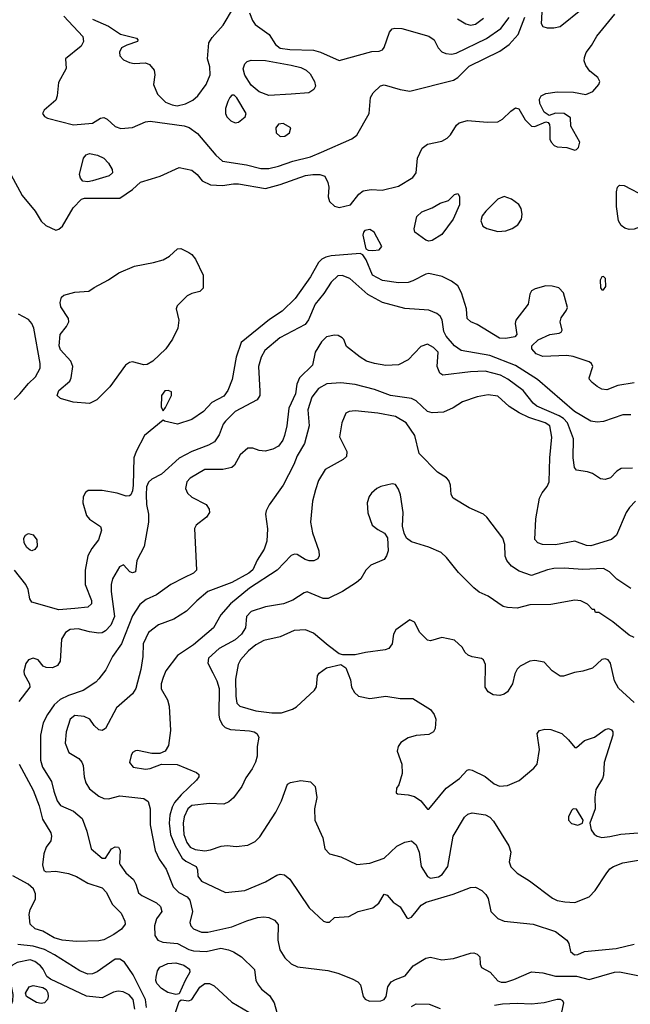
# Model space of a CAD drawing. Extents: x 1173079 to 1307053, y 522583 to 678478.
# Tile 125 of 256: x 1251170 to 1254982, y 529195 to 535340. Entities that reach past the tile are written whole.
import ezdxf

# ---------------------------------------------------------------- set-up
doc = ezdxf.new("R2010")
doc.units = 0

msp = doc.modelspace()

# ---------------------------------------------------------------- linework, layer by layer
at = {"layer": '0CON20XD'}
for points in [[(1251623.8, 535343.8), (1251725, 535300.4), (1251799.8, 535249.8), (1251898.8, 535225), (1251906.7, 535215), (1251905.8, 535204.2), (1251837.9, 535182.1), (1251806.4, 535163.6), (1251792.4, 535137.6), (1251795.7, 535115), (1251818.8, 535088.8), (1251855, 535072.3), (1251885, 535067.7), (1251955, 535071.4), (1251980.6, 535060.6), (1252009.2, 535025), (1252012.9, 534995), (1252004.3, 534935), (1252030, 534875), (1252080.8, 534825), (1252122.2, 534807.8), (1252152.8, 534802.8), (1252204.1, 534815.9), (1252251.8, 534838.2), (1252282.9, 534865), (1252334, 534935), (1252360, 534995), (1252356.7, 535045), (1252342, 535095), (1252351.4, 535195), (1252370.5, 535229.5), (1252440.8, 535305), (1252505, 535413.8)], [(1254682.4, 535407.6), (1254545, 535295.8), (1254505, 535287.1), (1254465, 535287.1), (1254438.8, 535295), (1254428.1, 535315), (1254433.6, 535425)], [(1251114.4, 534375), (1251185, 534242), (1251266.5, 534145), (1251303, 534083), (1251332.5, 534055), (1251395, 534027.3), (1251415, 534032.5), (1251438, 534052), (1251503.7, 534166.3), (1251555, 534220), (1251575, 534226.2), (1251795, 534225.8), (1251875, 534280), (1251924.5, 534325.5), (1251993.3, 534346.7), (1252046.9, 534363.1), (1252165, 534416.9), (1252245, 534400.6), (1252277.5, 534375), (1252310, 534335), (1252360.4, 534310.4), (1252435, 534304.6), (1252504.1, 534315.9), (1252535, 534314.7), (1252705, 534287.5), (1252795, 534311.5), (1252955, 534366.9), (1253000, 534375), (1253044.3, 534374.3), (1253075, 534363.3), (1253094.1, 534324.1), (1253100, 534295), (1253095.9, 534234.1), (1253104.3, 534205), (1253135, 534175.6), (1253165, 534168.2), (1253236, 534185), (1253287.8, 534252.2), (1253315, 534271.4), (1253365, 534279.5), (1253433, 534277), (1253535, 534300.5), (1253624.6, 534355.4), (1253644.5, 534385), (1253653.3, 534475), (1253681.5, 534538.5), (1253715, 534564.3), (1253805, 534581.8), (1253839.5, 534600.5), (1253859.5, 534620.5), (1253897.2, 534682.8), (1253913.8, 534696.2), (1253965, 534710.5), (1254089.4, 534700.6), (1254155, 534703.6), (1254185, 534719.5), (1254235, 534770), (1254265, 534790), (1254285, 534783.8), (1254324.6, 534715), (1254365, 534675.6), (1254385.8, 534674.2), (1254455, 534702.5), (1254468.3, 534698.3), (1254477, 534687), (1254480, 534665), (1254480, 534595), (1254487.5, 534575), (1254507.5, 534555), (1254525, 534546.7), (1254585, 534543.3), (1254635, 534526.7), (1254645, 534530), (1254657.7, 534542.3), (1254666.7, 534575), (1254610, 534675), (1254608.3, 534728.3), (1254570, 534755), (1254515, 534756.2), (1254475, 534742.5), (1254445, 534763.3), (1254416.8, 534816.8), (1254414.3, 534845), (1254425, 534865.6), (1254455, 534878.8), (1254525, 534890.5), (1254626.8, 534886.8), (1254705, 534872.9), (1254747.6, 534892.4), (1254786, 534935), (1254791.2, 534955), (1254779.1, 534979.1), (1254728.8, 535018.8), (1254703.2, 535053.2), (1254694.3, 535084.3), (1254695.7, 535105), (1254705.5, 535134.5), (1254740.2, 535179.8), (1254772, 535238), (1254885.6, 535375)], [(1251445, 535361.1), (1251563.8, 535235), (1251569.2, 535205), (1251552.7, 535175), (1251456.7, 535095), (1251459.2, 535035), (1251412.8, 534947.2), (1251404.4, 534865), (1251395, 534838.8), (1251322, 534775), (1251312.5, 534755), (1251323.8, 534735), (1251343.3, 534725), (1251506, 534684), (1251625.3, 534694.7), (1251675, 534725.7), (1251695, 534730), (1251715, 534720), (1251765, 534672.5), (1251801.7, 534661.7), (1251875, 534668.2), (1251955, 534702.7), (1251983.6, 534706.4), (1252197.7, 534677.7), (1252227.5, 534667.5), (1252279.6, 534629.6), (1252394, 534494), (1252436.2, 534456.2), (1252585, 534435.3), (1252675, 534412.1), (1252725, 534412.2), (1252785, 534426.2), (1252875, 534457.5), (1252985, 534484.2), (1253055, 534512.4), (1253243.8, 534596.2), (1253275, 534618.8), (1253351.8, 534755), (1253359.2, 534855), (1253377.2, 534882.8), (1253422.8, 534927.2), (1253445, 534933.1), (1253545, 534903.5), (1253605, 534894.5), (1253878.2, 534961.8), (1253905, 534980), (1253975, 535049.7), (1254166.6, 535143.4), (1254225.2, 535184.8), (1254282.8, 535247.2), (1254324, 535355)], [(1252605, 535382.5), (1252623.1, 535335), (1252640, 535310), (1252726.8, 535246.8), (1252765.9, 535185), (1252795, 535162.4), (1252856.4, 535153.7), (1253005, 535149.1), (1253046.9, 535136.9), (1253165, 535084.5), (1253368.6, 535141.4), (1253415, 535142.9), (1253435, 535152.5), (1253445, 535166.2), (1253478.5, 535261.5), (1253495, 535282), (1253512.5, 535287.5), (1253555, 535284.6), (1253725, 535237.5), (1253757.1, 535215), (1253782.5, 535165), (1253805, 535140), (1253829.7, 535129.7), (1253865, 535125.6), (1253895, 535130.9), (1254085, 535223.6), (1254174.4, 535285.6), (1254225.2, 535354.8)], [(1253902.9, 535345), (1253955, 535313.6), (1253985, 535306.4), (1254015, 535312.9), (1254065, 535349.5)], [(1252725, 534867.3), (1252665, 534889.2), (1252615, 534931.8), (1252575, 534992.9), (1252566, 535034), (1252575.6, 535064.4), (1252590.8, 535079.2), (1252615, 535087.6), (1252703.7, 535086.3), (1252865, 535057.2), (1252925, 535040.9), (1252958.6, 535025), (1252982.6, 535002.6), (1253010.8, 534955), (1253016, 534925), (1253006.1, 534903.9), (1252975.8, 534884.2), (1252865, 534874.6), (1252725, 534867.3)], [(1252515, 534696.4), (1252535, 534700.9), (1252577.1, 534732.9), (1252583.3, 534755), (1252525, 534852.5), (1252508.3, 534868.3), (1252495, 534868.8), (1252481.2, 534855), (1252470.3, 534829.7), (1252455.7, 534785), (1252454.3, 534755), (1252463.1, 534733.1), (1252488, 534708), (1252515, 534696.4)], [(1252795, 534611.2), (1252825, 534613.8), (1252853.3, 534635), (1252862.5, 534665), (1252815, 534692), (1252785, 534688.8), (1252768, 534665), (1252772, 534635), (1252795, 534611.2)], [(1251595, 534328), (1251565, 534333.3), (1251550.5, 534350.5), (1251544.1, 534374.1), (1251569.2, 534475), (1251585, 534496.5), (1251605, 534506), (1251655, 534494.5), (1251694.2, 534475), (1251724.2, 534445), (1251746.2, 534405), (1251750, 534385), (1251727.5, 534365), (1251625, 534334), (1251595, 534328)], [(1254975, 534031.4), (1254948.7, 534038.7), (1254925, 534056), (1254908.9, 534085), (1254896.4, 534175), (1254896.4, 534265), (1254902.2, 534295), (1254915, 534307.8), (1254943.8, 534305), (1255078, 534235), (1255107.2, 534207.2), (1255137.8, 534145), (1255143.1, 534115), (1255124.4, 534085), (1255095, 534066.2), (1255005, 534032.5), (1254975, 534031.4)], [(1253725, 533958.1), (1253705, 533964.3), (1253637.5, 534015), (1253632.9, 534035), (1253648.7, 534111.3), (1253679.8, 534140.2), (1253745, 534166.4), (1253795, 534195.5), (1253847.5, 534212.5), (1253885, 534250), (1253906.1, 534256.1), (1253916.1, 534236.1), (1253915.8, 534185), (1253876.4, 534095), (1253805, 533999.2), (1253745, 533961.4), (1253725, 533958.1)], [(1254155, 534018.8), (1254205, 534023.1), (1254245, 534036.7), (1254279.2, 534060.8), (1254302.1, 534095), (1254306.4, 534126.4), (1254301.1, 534161.1), (1254286.9, 534186.9), (1254240.6, 534220.6), (1254195, 534236.5), (1254155, 534220.9), (1254080, 534145), (1254057.5, 534115), (1254049.6, 534085), (1254062.1, 534052.1), (1254086.7, 534036.7), (1254155, 534018.8)], [(1253375, 533900), (1253415, 533903.3), (1253430, 533925), (1253382.5, 534015), (1253355, 534031.1), (1253325, 534024.2), (1253315.8, 534015), (1253312.2, 533995), (1253330, 533910), (1253345, 533902.5), (1253375, 533900)], [(1251605, 532944.2), (1251503.8, 532953.8), (1251425.7, 532975.7), (1251404, 532995), (1251414.2, 533025), (1251482.9, 533085), (1251491.4, 533105), (1251501.4, 533175), (1251488.9, 533208.9), (1251425, 533278.8), (1251415.7, 533305), (1251422.5, 533375), (1251462, 533425), (1251476.2, 533455), (1251473.8, 533475), (1251427.3, 533547.3), (1251422, 533575), (1251431.7, 533608.3), (1251445, 533620), (1251515, 533638.8), (1251602.5, 533645), (1251635, 533669.2), (1251725, 533715.7), (1251788.7, 533761.3), (1251887.3, 533802.7), (1252005, 533824), (1252065, 533841.9), (1252105.4, 533864.6), (1252155, 533910), (1252175, 533912), (1252225, 533888), (1252245.6, 533875.6), (1252268, 533845), (1252316, 533745), (1252316.2, 533665), (1252295, 533643.8), (1252245, 533631.9), (1252215, 533616.9), (1252152, 533555), (1252146, 533535), (1252162.5, 533465), (1252158, 533415), (1252123.2, 533346.8), (1252081.4, 533285), (1252000.2, 533209.8), (1251965, 533187.5), (1251945, 533185.8), (1251875, 533205.6), (1251855, 533200.6), (1251831.2, 533185), (1251732.1, 533047.9), (1251651.7, 532968.3), (1251605, 532944.2)], [(1255007, 533073), (1254905, 533056.5), (1254835, 533031.1), (1254805, 533034.4), (1254775, 533051.1), (1254744.3, 533075), (1254727.5, 533095), (1254725.8, 533105.8), (1254747.3, 533175), (1254740, 533195), (1254725.9, 533205.9), (1254625, 533238.8), (1254585, 533244), (1254435, 533238.5), (1254393.8, 533255), (1254368, 533285), (1254366.2, 533305), (1254406.8, 533343.2), (1254480, 533375), (1254537, 533383), (1254550, 533390), (1254557, 533403), (1254543.8, 533455), (1254550.8, 533479.2), (1254583.6, 533526.4), (1254588.8, 533545), (1254565.8, 533635), (1254535, 533665.8), (1254495, 533676.7), (1254455, 533678.9), (1254388.7, 533661.3), (1254365, 533648), (1254355, 533627.5), (1254343.3, 533565), (1254267.5, 533465), (1254263.4, 533443.4), (1254274, 533376), (1254260, 533360), (1254205, 533350), (1254165, 533352.7), (1254025, 533438.6), (1253986.7, 533455), (1253963.3, 533475), (1253958.8, 533535), (1253928.9, 533635), (1253905, 533678.2), (1253865, 533709.2), (1253807.4, 533737.4), (1253725, 533756.1), (1253705, 533752.5), (1253625, 533710.4), (1253595, 533700.8), (1253535, 533698.9), (1253435, 533711.8), (1253372.5, 533745), (1253332, 533842), (1253313, 533873), (1253295, 533880), (1253113.9, 533866.1), (1253081.2, 533858.8), (1253055.8, 533845), (1253035, 533824.2), (1252984.5, 533735), (1252890.3, 533599.7), (1252809.3, 533520.7), (1252730.2, 533469.7), (1252551.9, 533325), (1252520.5, 533235), (1252497.1, 533095), (1252469.5, 533025), (1252445, 532991.5), (1252369.1, 532950.9), (1252318.1, 532895), (1252244.6, 532845.4), (1252155, 532816.7), (1252073.6, 532833.6), (1252065, 532840), (1251948.9, 532745), (1251896.2, 532645), (1251882.5, 532605), (1251879.1, 532435), (1251875, 532400), (1251864.4, 532375.6), (1251855, 532368), (1251835, 532366), (1251777.5, 532385), (1251685, 532401.8), (1251597.9, 532402.1), (1251580.7, 532389.3), (1251567.2, 532362.8), (1251564.5, 532325), (1251587.1, 532245), (1251605, 532222.5), (1251675, 532176.7), (1251681.2, 532155), (1251661.4, 532095), (1251620.3, 532039.7), (1251596.2, 531995), (1251577.7, 531905), (1251578.8, 531815), (1251618.1, 531715), (1251618.6, 531695), (1251595, 531674.4), (1251515, 531664.6)], [(1254985.3, 532874.7), (1254935, 532873.4), (1254815, 532832.5), (1254775, 532829.1), (1254735, 532834.3), (1254633.6, 532895), (1254402.2, 533095), (1254265, 533182.9), (1254105, 533243.7), (1253925, 533276.2), (1253885, 533305.4), (1253833.3, 533365), (1253818.7, 533395), (1253807.7, 533467.7), (1253795, 533489.5), (1253775, 533506.2), (1253725, 533526.8), (1253575, 533536.9), (1253435, 533574.6), (1253344.3, 533624.3), (1253231.9, 533725), (1253183.1, 533743.1), (1253155, 533741.6), (1253115, 533702.1), (1253069.3, 533630.7), (1253015.4, 533565), (1252972.4, 533467.6), (1252952.6, 533437.4), (1252794.7, 533355.3), (1252699.6, 533275), (1252677.9, 533235), (1252661.1, 533175), (1252668.7, 533021.3), (1252668.1, 532995), (1252652.1, 532967.9), (1252515, 532894.6), (1252455.4, 532835), (1252440.9, 532815), (1252415, 532750), (1252385.3, 532704.7), (1252348.8, 532685), (1252244.1, 532645.9), (1252166.5, 532603.5), (1252055, 532503.8), (1251995, 532471.8), (1251975, 532454.4), (1251962.5, 532425), (1251958.9, 532375), (1251961.6, 532315), (1251973.3, 532255), (1251973.3, 532205), (1251948, 532052), (1251901.2, 531965), (1251892.5, 531895), (1251875, 531888.8), (1251857.5, 531895), (1251817, 531937), (1251793.9, 531926.1), (1251748.6, 531851.4), (1251741.1, 531815), (1251741.2, 531771.2), (1251761.6, 531615), (1251738.1, 531561.9), (1251705, 531526.2), (1251685, 531513.8), (1251665, 531511.2), (1251605, 531519.1), (1251535, 531539.6), (1251485, 531534.5), (1251455.7, 531515), (1251431.9, 531475), (1251423, 531337), (1251405, 531308.8), (1251375, 531296.2), (1251335, 531296.7), (1251317.5, 531305), (1251286.2, 531345), (1251255, 531355.6), (1251225, 531345.7), (1251208.5, 531321.5), (1251196.7, 531275), (1251197.5, 531255), (1251230.8, 531195), (1251234.2, 531175), (1251165, 531084.2)], [(1254805, 533653.8), (1254815, 533654), (1254830, 533675), (1254828, 533725), (1254815, 533737.1), (1254803.8, 533735), (1254794.3, 533715), (1254796.1, 533666.1), (1254805, 533653.8)], [(1251135, 532968.8), (1251170.4, 533005), (1251225, 533070), (1251269, 533111), (1251297.8, 533165), (1251298.4, 533195), (1251258.1, 533415), (1251245, 533444.3), (1251225, 533469.4), (1251162.8, 533502.8)], [(1254995, 532540.6), (1254925, 532539.2), (1254898, 532522), (1254858.1, 532481.9), (1254825, 532470), (1254795.4, 532475.4), (1254745, 532507.5), (1254715, 532518.9), (1254645, 532528), (1254633.1, 532545), (1254625.4, 532605.4), (1254627.5, 532725), (1254589.6, 532825), (1254565, 532851), (1254538.3, 532868.3), (1254398.3, 532928.3), (1254375, 532947.5), (1254312.3, 533025), (1254217.5, 533097.5), (1254171.5, 533121.5), (1254075, 533147.4), (1253985, 533143.4), (1253811.3, 533121.3), (1253793.8, 533133.8), (1253776.2, 533175), (1253781.5, 533265), (1253753.3, 533295), (1253715, 533315.4), (1253675, 533300.5), (1253595, 533217.1), (1253535, 533185.6), (1253455, 533182.5), (1253383.9, 533193.9), (1253335, 533210), (1253295, 533234.4), (1253210.5, 533300.5), (1253192.5, 533345), (1253182.5, 533355), (1253158.8, 533368.8), (1253135, 533372), (1253085, 533361.4), (1253055, 533330.6), (1253014.4, 533265), (1252998.5, 533185), (1252916.5, 533105), (1252901.1, 533065), (1252891.6, 533005), (1252849.1, 532915), (1252837.6, 532805), (1252824.1, 532745), (1252813.1, 532715), (1252785, 532678.1), (1252751.1, 532658.9), (1252703, 532647), (1252665, 532651.4), (1252625, 532665.8), (1252595, 532665.8), (1252546, 532625), (1252510, 532560), (1252494.5, 532545.5), (1252437.8, 532532.2), (1252325, 532533.5), (1252235, 532477.9), (1252212.5, 532455), (1252204.3, 532415), (1252218, 532385), (1252245, 532360), (1252334, 532315), (1252352.9, 532285), (1252354.4, 532265), (1252335.6, 532235), (1252272, 532185), (1252262, 532165), (1252273.1, 531905), (1252254.2, 531885), (1252194.1, 531855.9), (1252114, 531815), (1252025, 531750.5), (1251958.8, 531721.2), (1251920.1, 531689.9), (1251875, 531620), (1251804.6, 531445), (1251750, 531365), (1251707.8, 531282.2), (1251665, 531226.2), (1251644.3, 531205.7), (1251566.5, 531153.5), (1251475, 531123.1), (1251423, 531097), (1251385, 531064.4), (1251342.9, 531005), (1251317.1, 530952.9), (1251299.2, 530875), (1251298.9, 530718.9), (1251313.2, 530675), (1251368.2, 530585), (1251383.7, 530526.3), (1251403.1, 530465), (1251425, 530436.9), (1251505, 530400), (1251559.1, 530355), (1251589.5, 530275), (1251616.7, 530165), (1251685, 530107.5), (1251705, 530107.5), (1251744.1, 530165.9), (1251765, 530177.5), (1251786.4, 530176.4), (1251796.2, 530155), (1251793.8, 530075), (1251798, 530065), (1251832.9, 530015), (1251880, 529975), (1251896, 529945), (1251912.1, 529892.1), (1251933.3, 529875), (1252025, 529828.1), (1252048.1, 529805), (1252056.9, 529775), (1252025, 529728), (1252010.9, 529685), (1252014.4, 529625), (1252032, 529595), (1252062.8, 529582.8), (1252155, 529574.7), (1252225, 529538.1), (1252255, 529530), (1252335, 529525.3), (1252425, 529545.9), (1252474, 529535), (1252503.9, 529523.9), (1252555, 529490.8), (1252635, 529412.5), (1252644.3, 529345), (1252660, 529315), (1252680.2, 529290.2), (1252729.5, 529249.5), (1252758.8, 529205), (1252775.3, 529145)], [(1255014.6, 532335.4), (1254976.7, 532295), (1254955.4, 532264.6), (1254895, 532122.5), (1254864.3, 532095.7), (1254735, 532056.5), (1254709.2, 532059.2), (1254635, 532086.5), (1254515, 532062.3), (1254434.6, 532064.6), (1254405.6, 532075.6), (1254385.8, 532095.8), (1254391.5, 532225), (1254414.6, 532355), (1254432, 532388), (1254463.7, 532426.3), (1254476.2, 532456.2), (1254479.1, 532605), (1254491.8, 532735), (1254480, 532805), (1254450.6, 532825), (1254347.5, 532857.5), (1254287.1, 532887.1), (1254225.3, 532925.3), (1254155, 532990.6), (1254095, 532999.5), (1254025, 532986.5), (1253935, 532954.4), (1253875, 532917.5), (1253815, 532890.4), (1253745.7, 532885.7), (1253715, 532895.7), (1253645, 532961.4), (1253615.4, 532975.4), (1253485.3, 532995.3), (1253385, 533033.1), (1253264, 533064), (1253175, 533073.2), (1253087.6, 533067.6), (1253035, 533037.7), (1252992.8, 532985), (1252968.8, 532905), (1252977.3, 532805), (1252947.3, 532695), (1252901.7, 532618.3), (1252881.5, 532565), (1252815.3, 532434.7), (1252728, 532312), (1252708.2, 532275), (1252703.6, 532253.6), (1252717.4, 532162.6), (1252713.3, 532085), (1252695.5, 532035), (1252651.9, 531968.1), (1252625, 531907.8), (1252601.2, 531885), (1252495, 531828.2), (1252345, 531770.8), (1252275.8, 531714.2)], [(1252065, 532900), (1252080.7, 532919.3), (1252116.7, 532995), (1252116.7, 533016.7), (1252096.1, 533026.1), (1252075, 533023.8), (1252054.2, 532995), (1252052.3, 532922.3), (1252065, 532900)], [(1254985, 531790.6), (1254897.8, 531847.8), (1254851.9, 531895), (1254814.6, 531915.4), (1254685, 531907.9), (1254568.1, 531918.1), (1254505.4, 531914.6), (1254465, 531907.7), (1254365, 531871.2), (1254287.7, 531897.7), (1254240.5, 531930.5), (1254211.5, 531965), (1254201.1, 531991.1), (1254198.5, 532065), (1254185.6, 532105), (1254086.9, 532235), (1254065, 532254.3), (1253975, 532294.2), (1253876, 532355), (1253863.9, 532376.1), (1253860, 532435), (1253850, 532465), (1253835, 532480.8), (1253777.2, 532517.2), (1253663.2, 532633.2), (1253636.8, 532745), (1253582.9, 532825), (1253515, 532864.2), (1253405, 532885.3), (1253265, 532898.1), (1253225.9, 532894.1), (1253206.1, 532883.9), (1253182, 532825), (1253165.9, 532735.9), (1253211.2, 532645), (1253210, 532615), (1253190, 532595), (1253076.8, 532533.2), (1253035.6, 532465), (1253017.1, 532407.1), (1252997.1, 532335), (1252985.6, 532205), (1252997.6, 532137.6), (1253037.5, 532025), (1253040, 531995), (1253031.2, 531975), (1253006.6, 531963.4), (1252976.6, 531963.4), (1252951.2, 531971.2), (1252901.7, 532001.7), (1252885, 532004.4), (1252865, 531995.6), (1252778.1, 531905), (1252605, 531793.4), (1252486.2, 531693.8), (1252426.5, 531625), (1252379.2, 531545), (1252255, 531438.2), (1252155, 531371.9), (1252083.2, 531276.8), (1252065.5, 531235), (1252053.1, 531195), (1252053.1, 531165), (1252091.8, 531095), (1252103.6, 531055), (1252110.5, 530905), (1252098.8, 530811.2), (1252077.5, 530775), (1252045, 530761.2), (1251995, 530760.8), (1251905, 530780), (1251892.3, 530777.7), (1251875, 530766), (1251865, 530748.8), (1251854.5, 530705), (1251878.8, 530675), (1251955, 530662.7), (1251985, 530666.5), (1252055, 530694.4), (1252152.4, 530692.4), (1252273, 530643), (1252288.6, 530628.6), (1252288, 530615), (1252274.2, 530595), (1252177.2, 530502.8), (1252137.2, 530455), (1252121.9, 530425), (1252108.1, 530375), (1252103.7, 530325), (1252111.1, 530255), (1252140.5, 530185), (1252185, 530107.1)], [(1255005, 531485.4), (1254975, 531499.6), (1254872.8, 531582.8), (1254785, 531640), (1254765, 531640), (1254758.3, 531658.3), (1254745, 531660), (1254715, 531692.5), (1254673.1, 531713.1), (1254635, 531717.5), (1254485, 531691.5), (1254355, 531687.5), (1254275, 531668.2), (1254215, 531671.9), (1254188.7, 531678.7), (1254095, 531741.9), (1254038, 531768), (1254004, 531795), (1253910.3, 531890.3), (1253835, 531984), (1253801.2, 532015), (1253725, 532048.9), (1253615, 532081.4), (1253585, 532104), (1253570, 532135), (1253559.8, 532179.8), (1253563.1, 532265), (1253546.6, 532375), (1253535, 532410.8), (1253515, 532439.2), (1253495, 532442.5), (1253425, 532427.1), (1253398.8, 532415), (1253366, 532385), (1253352, 532365), (1253340, 532325), (1253342.5, 532262.5), (1253370, 532185), (1253405, 532158), (1253446.4, 532136.4), (1253467.1, 532107.1), (1253469.5, 532025), (1253460.5, 531995), (1253445, 531970.6), (1253362, 531935), (1253331.4, 531905), (1253299.4, 531850.6), (1253272.6, 531827.4), (1253185, 531772), (1253095, 531728), (1253065, 531728), (1252965, 531768.8), (1252945, 531763.3), (1252875, 531718), (1252816.7, 531695), (1252705, 531676.5), (1252615, 531646.5), (1252586.4, 531615), (1252578.6, 531545), (1252555.5, 531504.5), (1252515, 531470.6), (1252415, 531416.7), (1252349.2, 531355), (1252344.6, 531325), (1252375, 531264.2), (1252401.1, 531215), (1252415, 531166.7), (1252412.7, 531002.7), (1252417.3, 530975), (1252435, 530938.6), (1252452.2, 530922.2), (1252485, 530910), (1252605, 530902.5), (1252633.3, 530895), (1252650, 530885), (1252662.7, 530862.7), (1252653.1, 530805), (1252652.9, 530745), (1252643, 530707), (1252622, 530665), (1252581.4, 530608.6), (1252556.9, 530555), (1252505, 530483.3), (1252475, 530458.8), (1252445, 530444.2), (1252355, 530448.5), (1252245, 530436.9), (1252219.5, 530415), (1252197.6, 530365), (1252189.8, 530325), (1252194.8, 530255), (1252212.6, 530205), (1252235, 530175.3), (1252265, 530160.8), (1252325, 530153.5), (1252361.3, 530158.7), (1252428.1, 530181.9), (1252465, 530186.1), (1252521.1, 530181.1), (1252595, 530188.2), (1252639.3, 530210.7), (1252668.8, 530241.2), (1252768, 530395), (1252804.4, 530465.6), (1252841.2, 530568.8), (1252860.7, 530579.3), (1252925, 530592.9), (1252985, 530584.2), (1253015.5, 530555.5), (1253024.4, 530485.6), (1253010, 530415), (1253011.5, 530345), (1253062.9, 530235), (1253074.2, 530165), (1253103.3, 530135), (1253175.5, 530115.5), (1253275, 530067.5), (1253355, 530075.6), (1253445, 530107.5), (1253525, 530181.5), (1253575, 530207.8), (1253615, 530215.6), (1253645, 530191.4), (1253663.1, 530145), (1253675.8, 530055), (1253715, 529993.5), (1253735, 529983.6), (1253785, 529991.1), (1253806.9, 530005), (1253843.3, 530055), (1253876.5, 530245), (1253946, 530364), (1253967.4, 530382.6), (1253995, 530390.8), (1254078.5, 530378.5), (1254104, 530364), (1254127.9, 530337.9), (1254223.6, 530183.6), (1254235.6, 530145), (1254225.7, 530085), (1254235, 530052.5), (1254275, 530014.5), (1254352.9, 529965), (1254497.1, 529857.1), (1254525, 529843.8), (1254572.5, 529835), (1254635, 529831.5), (1254725, 529865.5), (1254763.5, 529905), (1254830.2, 530009.8), (1254855, 530040), (1254876, 530055), (1254935, 530077.3), (1255055, 530099.2)], [(1251245, 532025.8), (1251235, 532029.4), (1251215, 532045.8), (1251198.9, 532075), (1251195.7, 532105), (1251206.8, 532123.2), (1251225, 532134.2), (1251255, 532124.3), (1251277.1, 532095), (1251280, 532055), (1251265, 532033.8), (1251245, 532025.8)], [(1251515, 531664.6), (1251415, 531656.8), (1251245, 531706), (1251232.9, 531725), (1251221.9, 531785), (1251208.5, 531815), (1251136.5, 531905)], [(1252275.8, 531714.2), (1252212.1, 531647.9), (1252131.7, 531598.3), (1252036.3, 531563.7), (1251973.1, 531515), (1251941.5, 531445), (1251937.8, 531365), (1251925.4, 531285), (1251895, 531166.2), (1251875, 531134), (1251775.3, 531044.7), (1251705, 530916.2), (1251685, 530903.8), (1251665, 530908.8), (1251635.8, 530935.8), (1251608, 530975), (1251572, 530992), (1251515, 530998.2), (1251485.6, 530975), (1251460.5, 530895), (1251454.4, 530825), (1251477.6, 530767.6), (1251539.1, 530729.1), (1251557, 530707), (1251565.7, 530685), (1251571.5, 530615), (1251582.3, 530577.7), (1251605, 530540), (1251663.5, 530493.5), (1251695, 530478.9), (1251725, 530477.1), (1251795, 530495.7), (1251945, 530479.2), (1251971.1, 530461.1), (1251983.6, 530415), (1251984, 530315), (1252015.5, 530155), (1252040.8, 530100.8), (1252085, 530037.8), (1252128.4, 529928.4), (1252163.6, 529893.6), (1252215.9, 529865.9), (1252232.2, 529845), (1252248.2, 529775), (1252232.1, 529705), (1252237.8, 529685), (1252255, 529665.6), (1252305, 529644.6), (1252344.6, 529644.6), (1252495, 529678.7), (1252587.3, 529717.3), (1252655, 529737.1), (1252695, 529740.9), (1252725, 529737.5), (1252760.3, 529720.3), (1252783.5, 529693.5), (1252782.2, 529595), (1252794.7, 529534.7), (1252825, 529485.8), (1252865, 529447.1), (1252905, 529430), (1253093, 529407), (1253155, 529390.5), (1253245, 529353.5), (1253280, 529335), (1253297.4, 529317.4), (1253315, 529243.3), (1253327, 529227), (1253354.5, 529214.5), (1253425, 529216.5), (1253445.3, 529224.7), (1253458.2, 529245), (1253468.2, 529305), (1253489.5, 529335), (1253515, 529350.9), (1253576.5, 529373.5), (1253627.3, 529435), (1253705, 529482.9), (1253735, 529489.1), (1253805, 529473.6), (1253878.5, 529481.5), (1253985, 529514.4), (1254005, 529516.7), (1254025, 529509.2), (1254041.7, 529491.7), (1254043.8, 529445), (1254053.3, 529425), (1254106.4, 529396.4), (1254155, 529342.9), (1254175, 529333.1), (1254205, 529334.4), (1254255, 529349.2), (1254365, 529397.5), (1254435, 529391.9), (1254515, 529370.6), (1254645, 529371.4), (1254725, 529349.2), (1254884.1, 529395.9), (1254915, 529398.9), (1255142, 529352)], [(1255005, 531078), (1254908.3, 531168.3), (1254884.2, 531215), (1254858, 531325), (1254843.3, 531345), (1254825, 531350.8), (1254805, 531347.5), (1254746.8, 531293.2), (1254685, 531274.2), (1254633.5, 531266.5), (1254565, 531244), (1254544.2, 531244.2), (1254495, 531276.2), (1254445, 531330), (1254385, 531340), (1254355, 531336), (1254294.3, 531305.7), (1254275, 531286.7), (1254261.7, 531258.3), (1254245.4, 531194.6), (1254214.2, 531145), (1254195, 531131.1), (1254167.2, 531122.8), (1254125, 531126.9), (1254094, 531145), (1254075.7, 531175), (1254078.8, 531315), (1254065.9, 531345.9), (1254053.9, 531353.9), (1253995, 531364), (1253970, 531375), (1253951.2, 531391.2), (1253931.2, 531425), (1253885, 531467.5), (1253805, 531484.3), (1253735, 531464), (1253715, 531468), (1253667.5, 531515), (1253635, 531580), (1253605, 531593.8), (1253517.7, 531532.3), (1253503.8, 531505), (1253496.2, 531445), (1253474.3, 531415.7), (1253452.4, 531407.6), (1253328.8, 531391.2), (1253265, 531376), (1253186.4, 531376.4), (1253165, 531383.3), (1253095, 531434), (1253005, 531511.5), (1252955, 531532.3), (1252882.4, 531527.6), (1252795, 531489.5), (1252695, 531466.2), (1252645, 531438.5), (1252598.6, 531401.4), (1252548.2, 531345), (1252533.9, 531316.1), (1252517.9, 531225), (1252519.4, 531119.4), (1252524.6, 531075), (1252544.2, 531055), (1252645, 531026.6), (1252744.7, 531014.7), (1252805, 531015.3), (1252872, 531038), (1252897.8, 531052.2), (1253010, 531155), (1253022.4, 531177.6), (1253030, 531245), (1253038.9, 531261.1), (1253085, 531295.6), (1253175, 531316.2), (1253206.1, 531296.1), (1253235, 531220), (1253241.2, 531175), (1253260.9, 531140.9), (1253285, 531119.2), (1253355, 531103.6), (1253455, 531117.8), (1253545, 531103.8), (1253625, 531103.3), (1253735, 531034.2), (1253756.9, 531005), (1253767.8, 530975), (1253763.8, 530916.2), (1253753.9, 530896.1), (1253725, 530880), (1253645, 530872.5), (1253595, 530859.2), (1253550, 530830), (1253532, 530805), (1253526, 530775), (1253556.2, 530695), (1253558, 530635), (1253535.9, 530564.1), (1253522.5, 530545), (1253520, 530515), (1253528.3, 530508.3), (1253595, 530502.2), (1253635, 530491.8), (1253674.3, 530464.3), (1253715, 530412.5), (1253725, 530412.5), (1253831.4, 530545), (1253915, 530604.3), (1253964.1, 530655.9), (1253975, 530660), (1253995, 530656), (1254075, 530617.7), (1254131.7, 530571.7), (1254165, 530556.4), (1254215, 530560.3), (1254288, 530592), (1254380.6, 530669.4), (1254400, 530695), (1254414.5, 530785), (1254400, 530885), (1254415, 530903.8), (1254447.7, 530912.3), (1254485, 530910), (1254554.4, 530884.4), (1254596.2, 530846.2), (1254635, 530798), (1254645, 530798), (1254695, 530841.9), (1254757.4, 530862.6), (1254825, 530911.2), (1254845, 530916.2), (1254865, 530907.5), (1254873.3, 530895), (1254873.8, 530875), (1254818.8, 530705), (1254814.6, 530625.4), (1254807.3, 530605), (1254766.8, 530535), (1254760, 530485), (1254762, 530415), (1254729.2, 530325), (1254738, 530285), (1254757.1, 530257.1), (1254774.3, 530244.3), (1254805, 530236.9)], [(1251166.2, 530695), (1251255, 530531.9), (1251292.5, 530435), (1251311.7, 530351.7), (1251364.4, 530265), (1251369.5, 530245), (1251364.4, 530215), (1251335, 530175.8), (1251321.6, 530135), (1251311.9, 530065), (1251321.1, 530031.1), (1251335, 530021.4), (1251395, 530027.1), (1251475, 530012.5), (1251525, 529993.1), (1251595, 529952.2), (1251685, 529923.3), (1251710.8, 529895), (1251748.3, 529818.3), (1251803.1, 529765), (1251827.1, 529715), (1251829.2, 529695), (1251806, 529665), (1251758.1, 529631.9), (1251695, 529597.5), (1251665, 529591.5), (1251525, 529587.3), (1251435, 529594.7), (1251385, 529609.7), (1251315, 529651.2), (1251267.3, 529667.3), (1251234.6, 529695), (1251230, 529755), (1251235, 529788), (1251268.1, 529851.9), (1251268.9, 529885), (1251256.9, 529916.9), (1251223.3, 529945), (1251126.6, 529996.6)], [(1254655, 530314.4), (1254683.3, 530325), (1254687.5, 530345), (1254645, 530413.8), (1254625, 530415.8), (1254614.2, 530405), (1254595.8, 530365), (1254595.7, 530345), (1254615, 530323.5), (1254655, 530314.4)], [(1254805, 530236.9), (1254855, 530243.5), (1254922.3, 530257.7), (1255137, 530273)], [(1252185, 530107.1), (1252207.9, 530087.9), (1252271.4, 530055), (1252280, 530035), (1252281.4, 529995), (1252305, 529964.5), (1252455, 529893.8), (1252575, 529905.7), (1252705, 529959.4), (1252775, 530000.9), (1252796.6, 530006.6), (1252822.6, 530002.6), (1252855.4, 529975.4), (1252978, 529798), (1253067.5, 529715), (1253085, 529707.5), (1253105, 529707.5), (1253135, 529737.5), (1253225, 529743.3), (1253282.5, 529775), (1253375, 529798), (1253412.5, 529827.5), (1253445, 529882.5), (1253465, 529876.7), (1253501.9, 529831.9), (1253544.2, 529804.2), (1253587.5, 529735), (1253595, 529731.2), (1253615, 529738.8), (1253644.2, 529775), (1253675.4, 529814.6), (1253707.9, 529832.1), (1253876.9, 529883.1), (1253985, 529924.5), (1254015, 529925.6), (1254055.5, 529905.5), (1254080.7, 529880.7), (1254094.4, 529855), (1254111.5, 529775), (1254155, 529730.4), (1254195.4, 529714.6), (1254375, 529696.2), (1254515, 529648.9), (1254586, 529595), (1254598, 529575), (1254608, 529525), (1254633.6, 529503.6), (1254655, 529505.8), (1254695.7, 529524.3), (1254894.5, 529544.5), (1255005, 529570)], [(1251962.5, 529175), (1251954.4, 529225), (1251878.3, 529378.3), (1251825, 529459.4), (1251795, 529477.5), (1251765, 529476.5), (1251652.6, 529397.4), (1251625, 529385.5), (1251595, 529383.8), (1251544.8, 529404.8), (1251387.5, 529505), (1251325, 529536.6), (1251255, 529558.3), (1251158.2, 529568.2)], [(1251888.5, 529165), (1251879.2, 529225), (1251853.3, 529255), (1251815, 529273.6), (1251785, 529278.1), (1251755, 529272.2), (1251685, 529236.8), (1251586.3, 529246.3), (1251361.3, 529351.3), (1251339.5, 529369.5), (1251317.3, 529415), (1251300.8, 529435), (1251265, 529462.4), (1251235, 529473.6), (1251155, 529455.7), (1251125, 529438.9), (1251108.8, 529421.2), (1251103.9, 529373.9), (1251127.1, 529257.1), (1251124.3, 529215), (1251095.4, 529145)], [(1252145, 529256.7), (1252095, 529269.2), (1252055, 529293.1), (1252025.6, 529325), (1252018.9, 529345), (1252020.9, 529365), (1252030, 529405), (1252045, 529426.2), (1252095, 529449.7), (1252145, 529454.1), (1252195, 529439.1), (1252230, 529415), (1252232.9, 529395), (1252203.1, 529345), (1252165, 529260), (1252145, 529256.7)], [(1251305, 529200), (1251275, 529206.7), (1251212.5, 529245), (1251206.7, 529265), (1251230, 529305), (1251255, 529313.8), (1251315, 529300.8), (1251335, 529288), (1251346.3, 529266.3), (1251347.3, 529245), (1251342.5, 529225), (1251325, 529203.6), (1251305, 529200)], [(1252124.6, 529085.4), (1252166.4, 529213.6), (1252177, 529223), (1252225, 529217.1), (1252245, 529224.4), (1252295, 529302.5), (1252325, 529324.3), (1252355, 529324.3), (1252385, 529310), (1252495, 529208.9), (1252636.2, 529125)], [(1253615, 529182.2), (1253645, 529198.5), (1253727, 529197), (1253795, 529168.6)], [(1254135, 529189.5), (1254185, 529198.7), (1254275, 529203.1), (1254365, 529197.7), (1254445, 529206.4), (1254525, 529227.8), (1254545, 529227.1), (1254559.1, 529219.1), (1254564.1, 529204.1), (1254550.9, 529135)]]:
    msp.add_lwpolyline(points, dxfattribs=at)

doc.saveas('drawing.dxf')
